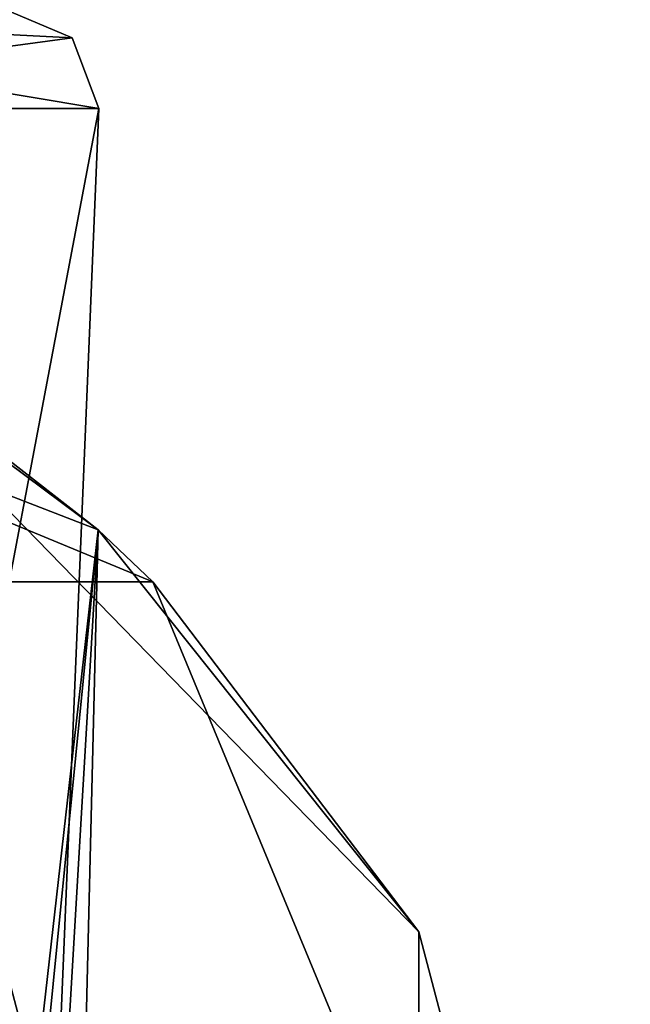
# Model space of a CAD drawing. Header units: millimetres. Extents: x -147 to 294, y -82 to 275.
# Tile 43 of 256: x 244.02 to 250.39, y 27.62 to 37.88. Entities that reach past the tile are written whole.
import ezdxf

# ---------------------------------------------------------------- set-up
doc = ezdxf.new("R2010")
doc.units = ezdxf.units.MM
doc.header["$LTSCALE"] = 67.506716
for name, color, linetype in [('4062', 7, 'CONTINUOUS'), ('4065', 7, 'CONTINUOUS'), ('4067', 7, 'CONTINUOUS'), ('4068', 7, 'CONTINUOUS'), ('4072', 7, 'CONTINUOUS'), ('4073', 7, 'CONTINUOUS'), ('4074', 7, 'CONTINUOUS'), ('4076', 7, 'CONTINUOUS')]:
    doc.layers.add(name, color=color, linetype=linetype)

msp = doc.modelspace()

# ---------------------------------------------------------------- linework, layer by layer
at = {"layer": '4062', "linetype": 'CONTINUOUS'}
for points in [[(243.43, 2.958, -39.1), (238.41, 2.958, -47.795), (244.847, 36.958, -39.1), (243.43, 2.958, -39.1)], [(244.847, 36.958, -39.1), (238.41, 2.958, -47.795), (239.118, 36.958, -49.022), (244.847, 36.958, -39.1)]]:
    msp.add_3dface(points, dxfattribs=at)
at = {"layer": '4065', "linetype": 'CONTINUOUS'}
msp.add_3dface([(243.43, 2.958, -39.1), (244.847, 36.958, -39.1), (239.118, 36.958, -29.178), (243.43, 2.958, -39.1)], dxfattribs=at)
at = {"layer": '4067', "linetype": 'CONTINUOUS'}
for points in [[(243.848, 38, -39.1), (238.616, 38, -30.042), (244.569, 37.692, -39.1), (243.848, 38, -39.1)], [(244.847, 36.958, -39.1), (238.616, 38, -30.042), (239.118, 36.958, -29.178), (244.847, 36.958, -39.1)], [(238.616, 38, -30.042), (244.847, 36.958, -39.1), (244.569, 37.692, -39.1), (238.616, 38, -30.042)]]:
    msp.add_3dface(points, dxfattribs=at)
at = {"layer": '4068', "linetype": 'CONTINUOUS'}
for points in [[(239.118, 36.958, -49.022), (243.848, 38, -39.1), (244.569, 37.692, -39.1), (239.118, 36.958, -49.022)], [(244.847, 36.958, -39.1), (239.118, 36.958, -49.022), (244.569, 37.692, -39.1), (244.847, 36.958, -39.1)]]:
    msp.add_3dface(points, dxfattribs=at)
at = {"layer": '4072', "linetype": 'CONTINUOUS'}
for points in [[(233.39, 37, -81.1), (245.411, 32.021, -81.1), (221.369, 32.021, -81.1), (233.39, 37, -81.1)], [(221.369, 32.021, -81.1), (250.39, 20, -81.1), (216.39, 20, -81.1), (221.369, 32.021, -81.1)], [(245.411, 32.021, -81.1), (250.39, 20, -81.1), (221.369, 32.021, -81.1), (245.411, 32.021, -81.1)]]:
    msp.add_3dface(points, dxfattribs=at)
at = {"layer": '4073', "linetype": 'CONTINUOUS'}
for points in [[(248.185, 28.373, -29.1), (242.148, 34.571, -29.1), (248.185, 11.627, -29.1), (248.185, 28.373, -29.1)], [(248.185, 11.627, -29.1), (242.148, 34.571, -29.1), (242.148, 5.429, -29.1), (248.185, 11.627, -29.1)], [(250.39, 20, -29.1), (248.185, 28.373, -29.1), (248.185, 11.627, -29.1), (250.39, 20, -29.1)]]:
    msp.add_3dface(points, dxfattribs=at)
at = {"layer": '4074', "linetype": 'CONTINUOUS'}
for points in [[(245.411, 32.021, -81.1), (233.39, 37, -81.1), (244.842, 32.564, -41.063), (245.411, 32.021, -81.1)], [(244.842, 32.564, -41.063), (233.39, 37, -81.1), (242.768, 34.179, -46.039), (244.842, 32.564, -41.063)], [(242.148, 34.571, -29.1), (248.185, 28.373, -29.1), (242.148, 34.571, -31.374), (242.148, 34.571, -29.1)], [(242.148, 34.571, -31.374), (248.185, 28.373, -29.1), (244.842, 32.564, -41.063), (242.148, 34.571, -31.374)], [(248.185, 28.373, -29.1), (245.411, 32.021, -81.1), (244.842, 32.564, -41.063), (248.185, 28.373, -29.1)], [(250.39, 20, -81.1), (245.411, 32.021, -81.1), (250.39, 20, -29.1), (250.39, 20, -81.1)], [(245.411, 32.021, -81.1), (248.185, 28.373, -29.1), (250.39, 20, -29.1), (245.411, 32.021, -81.1)]]:
    msp.add_3dface(points, dxfattribs=at)
at = {"layer": '4076', "linetype": 'CONTINUOUS'}
for points in [[(242.148, 34.571, -31.374), (244.842, 32.564, -41.063), (241.784, 5.635, -32.26), (242.148, 34.571, -31.374)], [(244.842, 32.564, -41.063), (242.768, 34.179, -46.039), (243.284, 6.176, -43.535), (244.842, 32.564, -41.063)], [(244.842, 32.564, -41.063), (242.148, 5.429, -32.743), (241.784, 5.635, -32.26), (244.842, 32.564, -41.063)], [(244.842, 32.564, -41.063), (244.215, 6.892, -38.17), (242.148, 5.429, -32.743), (244.842, 32.564, -41.063)], [(244.842, 32.564, -41.063), (243.284, 6.176, -43.535), (244.215, 6.892, -38.17), (244.842, 32.564, -41.063)]]:
    msp.add_3dface(points, dxfattribs=at)

doc.saveas('drawing.dxf')
